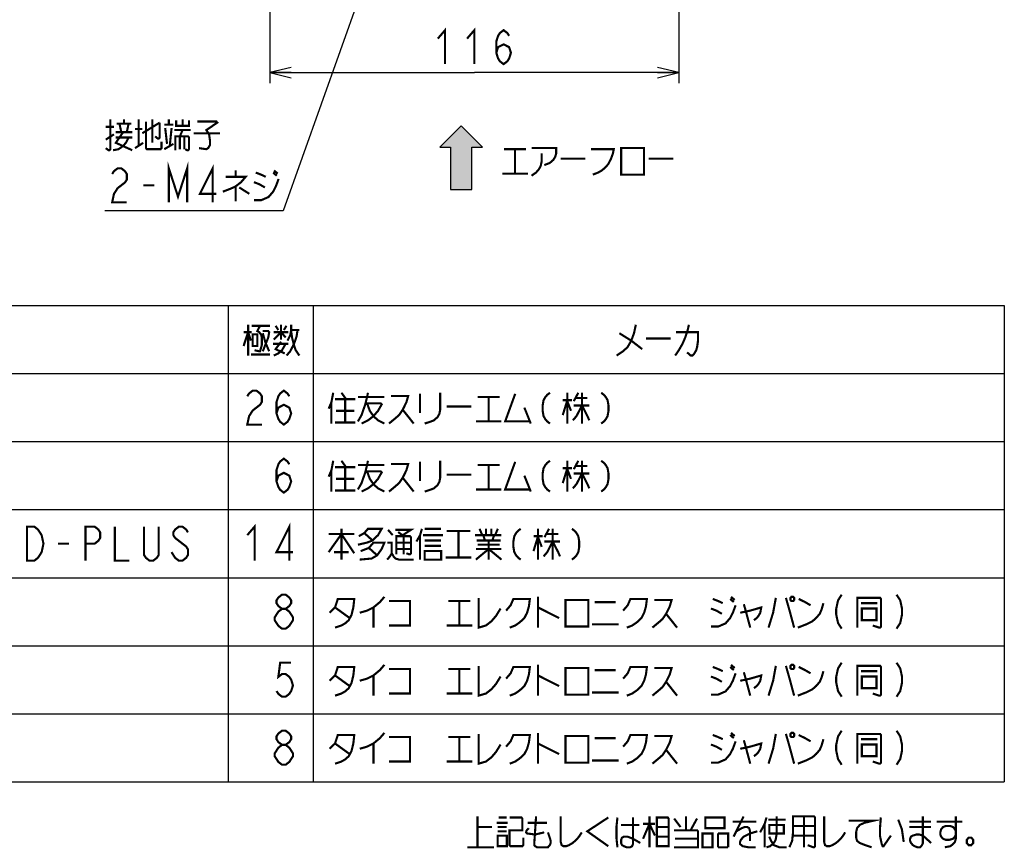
# Model space of a CAD drawing. Extents: x 97 to 1223, y 94 to 848.
# Tile 15 of 40: x 587 to 865, y 118 to 351. Entities that reach past the tile are written whole.
import ezdxf

# ---------------------------------------------------------------- set-up
doc = ezdxf.new("R2010")
doc.units = 0
doc.header["$LTSCALE"] = 69.3
doc.layers.get('0').update_dxf_attribs({"linetype": 'CONTINUOUS'})
doc.layers.add('ALL_DIM', color=7, linetype='CONTINUOUS')
doc.layers.add('ALL_NOTE', color=7, linetype='CONTINUOUS')
doc.dimstyles.get("Standard").update_dxf_attribs({"dimtxt": 2.5, "dimasz": 2.5, "dimexe": 1.25, "dimexo": 0.625, "dimtad": 1, "dimcen": 2.5, "dimazin": 3, "dimtfac": 1, "dimtmove": 0, "dimatfit": 3})

# ---------------------------------------------------------------- blocks, each defined once
blk = doc.blocks.new('_OPEN')
at = {"color": 0, "linetype": 'BYBLOCK'}
for p, q in [((0, 0), (-1, 0.25)), ((-1, -0.25), (0, 0)), ((-1, 0), (0, 0))]:
    blk.add_line(p, q, dxfattribs=at)
blk = doc.blocks.new('*D15')
at = {"layer": 'ALL_DIM', "color": 2, "linetype": 'CONTINUOUS'}
for p, q in [((657.3, 640.41), (657.3, 333.5)), ((772.7, 402.2), (772.7, 333.5)), ((657.3, 336.5), (715, 336.5)), ((772.7, 336.5), (715, 336.5))]:
    blk.add_line(p, q, dxfattribs=at)
at = {"layer": 'ALL_DIM', "color": 2, "linetype": 'CONTINUOUS', "xscale": 6, "yscale": 6, "zscale": 6, "rotation": 180}
blk.add_blockref('_OPEN', (657.3, 336.5), dxfattribs=at)
at = {"layer": 'ALL_DIM', "color": 2, "linetype": 'CONTINUOUS', "xscale": 6, "yscale": 6, "zscale": 6}
blk.add_blockref('_OPEN', (772.7, 336.5), dxfattribs=at)
blk = doc.blocks.new('ARROW_BL1', base_point=(711.3, 312.5))
at = {"color": 7, "linetype": 'CONTINUOUS'}
for p, q in [((711.3, 321.5), (705.3, 315.5)), ((717.3, 315.5), (711.3, 321.5)), ((705.3, 315.5), (708.3, 315.5)), ((708.3, 315.5), (708.3, 303.5)), ((714.3, 303.5), (714.3, 315.5)), ((714.3, 315.5), (717.3, 315.5)), ((708.3, 303.5), (714.3, 303.5))]:
    blk.add_line(p, q, dxfattribs=at)
for points in [[(705.3, 315.5), (711.3, 321.5), (708.3, 315.5)], [(711.3, 321.5), (714.3, 303.5), (708.3, 315.5)], [(714.3, 303.5), (711.3, 321.5), (714.3, 315.5)], [(711.3, 321.5), (717.3, 315.5), (714.3, 315.5)], [(714.3, 303.5), (708.3, 303.5), (708.3, 315.5)]]:
    blk.add_solid(points, dxfattribs=at)

msp = doc.modelspace()

# ---------------------------------------------------------------- linework, layer by layer
at = {"color": 2, "linetype": 'CONTINUOUS'}
for p, q in [((405.509, 270.753), (864.509, 270.753)), ((645.509, 270.753), (645.509, 136.353)), ((669.509, 270.753), (669.509, 136.353)), ((864.509, 270.753), (864.509, 136.353)), ((405.509, 251.553), (864.509, 251.553)), ((405.509, 232.353), (864.509, 232.353)), ((405.509, 213.153), (864.509, 213.153)), ((405.509, 193.953), (864.509, 193.953)), ((405.509, 174.753), (864.509, 174.753)), ((405.509, 155.553), (864.509, 155.553)), ((405.509, 136.353), (864.509, 136.353))]:
    msp.add_line(p, q, dxfattribs=at)
at = {"layer": 'ALL_DIM', "color": 2, "linetype": 'CONTINUOUS', "const_width": 0.6}
for points in [[(704.68, 346.1), (706.744, 348.5), (706.744, 338.9)], [(712.936, 346.1), (715, 348.5), (715, 338.9)], [(721.192, 342.1), (721.708, 343.7), (723.256, 344.5), (724.804, 343.7), (725.32, 342.1), (724.804, 340.5), (724.288, 339.7), (723.256, 338.9), (722.224, 339.7), (721.708, 340.5), (721.192, 342.1), (721.192, 345.3), (721.708, 346.9), (722.224, 347.7), (723.256, 348.5), (724.288, 347.7), (724.804, 346.9)]]:
    msp.add_lwpolyline(points, dxfattribs=at)
at = {"layer": 'ALL_NOTE', "color": 2, "linetype": 'CONTINUOUS'}
for p, q in [((697.253, 399.092), (661.04, 297.5)), ((660.29, 297.5), (610.754, 297.5)), ((661.04, 297.5), (660.29, 297.5))]:
    msp.add_line(p, q, dxfattribs=at)
at = {"layer": 'ALL_NOTE', "color": 2, "linetype": 'CONTINUOUS', "const_width": 0.6}
for points in [[(612.302, 323.3), (612.302, 314.9), (612.044, 314.6), (611.786, 314.6), (611.012, 315.2)], [(614.108, 322.1), (618.236, 322.1)], [(615.398, 319.7), (614.882, 322.1)], [(616.172, 322.1), (616.172, 323.3)], [(617.462, 322.1), (616.946, 319.7)], [(620.3, 323.3), (620.3, 315.8)], [(621.332, 319.4), (626.234, 322.4)], [(622.364, 322.7), (622.364, 315.2), (622.622, 314.9), (626.492, 314.9), (626.75, 315.2), (626.75, 317)], [(624.17, 323.3), (624.17, 316.7)], [(626.234, 322.4), (626.234, 318.2), (625.976, 317.9), (625.718, 317.9), (624.944, 318.5)], [(628.814, 321.8), (628.814, 323.3)], [(630.878, 323), (630.878, 321.5), (634.49, 321.5), (634.49, 323)], [(632.684, 323.3), (632.684, 321.5)], [(636.812, 322.7), (642.23, 322.7), (642.488, 322.4), (639.392, 320.3), (640.166, 319.1), (640.424, 317.3), (640.424, 316.1), (639.908, 315.2), (639.392, 314.9), (637.328, 315.2)], [(611.012, 321.2), (613.334, 321.2)], [(615.914, 319.7), (613.85, 316.7), (618.494, 314.6)], [(613.85, 319.7), (618.494, 319.7)], [(619.268, 320.6), (621.332, 320.6)], [(627.524, 321.8), (630.104, 321.8)], [(627.782, 320.9), (628.298, 316.4)], [(629.072, 315.8), (629.588, 320.9)], [(630.362, 320.3), (635.006, 320.3)], [(631.91, 318.5), (632.684, 320.3)], [(635.78, 319.4), (643.262, 319.4)], [(611.012, 317.6), (613.334, 319.1)], [(613.076, 314.6), (614.624, 314.9), (615.914, 315.8), (616.688, 316.7), (617.462, 318.2)], [(613.85, 318.2), (618.494, 318.2)], [(619.268, 315.2), (621.59, 316.7)], [(627.524, 314.9), (630.104, 316.4)], [(630.62, 314.6), (630.62, 318.5), (634.232, 318.5), (634.49, 318.2), (634.49, 314.9), (634.232, 314.6), (633.974, 314.6), (633.458, 314.9)], [(631.91, 318.5), (631.91, 314.9)], [(633.2, 318.5), (633.2, 314.9)], [(723.385, 314.916), (729.577, 314.916)], [(726.481, 314.916), (726.481, 308.016)], [(731.125, 315.216), (738.091, 315.216), (738.091, 313.716), (737.833, 312.816), (737.317, 311.916), (736.285, 311.016), (734.737, 310.416)], [(733.963, 313.716), (733.963, 311.316), (733.705, 310.116), (733.189, 309.216), (732.415, 308.316), (731.125, 307.416)], [(747.895, 314.916), (754.345, 314.916), (754.087, 313.716), (753.571, 312.216), (752.797, 310.716), (752.023, 309.816), (750.991, 308.916), (749.959, 308.316), (748.411, 307.716)], [(756.409, 315.216), (756.409, 307.716), (762.859, 307.716), (762.859, 315.216), (756.409, 315.216)], [(628.814, 299.9), (628.814, 309.5), (631.394, 301.5), (633.974, 309.5), (633.974, 299.9)], [(739.381, 312.216), (746.347, 312.216)], [(764.149, 312.216), (771.115, 312.216)], [(612.818, 307.9), (613.334, 308.7), (614.366, 309.5), (615.398, 309.5), (616.43, 308.7), (616.946, 307.9), (616.946, 306.3), (616.43, 305.5), (615.398, 304.7), (614.366, 303.9), (613.334, 302.3), (612.818, 299.9), (616.946, 299.9)], [(641.198, 299.9), (641.198, 309.5), (637.586, 302.3), (642.23, 302.3)], [(647.648, 308.9), (647.648, 307.1)], [(653.324, 308.3), (654.872, 307.7), (656.162, 307.1)], [(658.226, 308.3), (659.258, 307.4)], [(658.484, 308.9), (659.516, 308)], [(644.81, 307.1), (650.486, 307.1), (649.196, 305.6), (647.648, 304.4), (646.358, 303.8), (644.036, 302.9)], [(652.808, 300.5), (654.872, 300.5), (656.936, 301.4), (658.226, 302.9), (659, 304.4), (659.774, 306.5)], [(652.808, 305.6), (654.356, 305), (655.904, 304.1)], [(722.869, 308.016), (730.093, 308.016)], [(621.59, 304.7), (624.686, 304.7)], [(647.648, 304.4), (647.648, 300.2)], [(648.68, 304.1), (651.518, 302.3)], [(649.895, 259.353), (651.185, 263.253), (651.959, 260.853)], [(651.185, 265.353), (651.185, 256.653)], [(652.217, 265.053), (657.377, 265.053)], [(654.539, 265.053), (653.766, 263.553), (654.281, 263.253), (654.797, 262.653), (655.055, 261.753), (655.055, 259.653), (654.539, 257.853), (654.281, 257.853), (652.991, 258.153)], [(658.925, 265.053), (659.699, 263.853)], [(660.473, 265.353), (660.473, 261.153)], [(661.247, 263.853), (662.021, 265.053)], [(665.118, 263.853), (664.859, 262.053), (664.343, 260.553), (663.827, 259.353), (663.053, 257.853), (662.021, 256.653)], [(662.28, 260.853), (663.053, 262.353), (663.311, 263.853), (663.311, 265.353)], [(663.311, 263.853), (665.633, 263.853)], [(760.56, 265.353), (760.043, 262.953), (759.269, 260.853), (758.237, 259.053), (756.947, 257.853), (755.141, 256.653)], [(775.523, 265.353), (775.265, 264.153), (775.007, 263.253), (774.491, 261.753), (773.717, 259.953), (773.201, 259.053), (772.685, 258.153), (771.653, 256.653)], [(649.895, 263.253), (652.217, 263.253)], [(652.475, 262.653), (652.475, 259.353), (653.766, 259.353), (653.766, 262.653), (652.475, 262.653)], [(655.313, 263.553), (656.861, 263.553), (657.119, 263.253), (656.861, 261.753), (655.313, 257.853)], [(655.313, 262.953), (656.087, 260.253), (657.119, 257.853)], [(658.409, 261.153), (660.473, 263.253), (661.763, 261.753)], [(658.409, 263.253), (662.537, 263.253)], [(663.311, 263.553), (663.569, 261.753), (664.085, 259.653), (664.601, 258.153), (665.633, 256.653)], [(755.915, 262.953), (759.269, 260.853), (762.365, 258.453)], [(763.398, 261.453), (770.363, 261.453)], [(771.911, 263.253), (778.103, 263.253), (778.103, 260.853), (777.845, 259.053), (777.587, 258.153), (777.071, 257.253), (776.555, 256.653), (776.039, 256.653), (775.007, 257.553)], [(658.151, 259.953), (662.537, 259.953)], [(658.409, 256.653), (659.699, 257.253), (660.731, 258.153), (661.763, 259.953)], [(660.473, 260.553), (658.925, 258.453), (661.505, 257.253)], [(651.959, 256.953), (657.377, 256.953)], [(650.934, 245.153), (651.449, 245.953), (652.481, 246.753), (653.513, 246.753), (654.545, 245.953), (655.061, 245.153), (655.061, 243.553), (654.545, 242.753), (653.513, 241.953), (652.481, 241.153), (651.449, 239.553), (650.934, 237.153), (655.061, 237.153)], [(659.189, 240.353), (659.705, 241.953), (661.253, 242.753), (662.801, 241.953), (663.317, 240.353), (662.801, 238.753), (662.286, 237.953), (661.253, 237.153), (660.221, 237.953), (659.705, 238.753), (659.189, 240.353), (659.189, 243.553), (659.705, 245.153), (660.221, 245.953), (661.253, 246.753), (662.286, 245.953), (662.801, 245.153)], [(675.186, 246.153), (674.669, 243.453), (673.895, 241.653)], [(675.701, 244.353), (681.377, 244.353)], [(677.507, 246.153), (678.797, 244.353)], [(678.539, 244.353), (678.539, 237.753)], [(684.989, 246.153), (684.731, 244.953), (684.215, 242.853), (683.183, 239.853), (682.151, 238.053)], [(682.151, 244.953), (689.633, 244.953)], [(691.439, 245.253), (696.341, 245.253), (695.825, 243.453), (694.793, 241.353), (693.761, 239.853), (692.729, 238.953), (690.923, 237.453)], [(699.695, 245.853), (699.695, 240.453)], [(705.371, 246.153), (705.371, 241.353), (705.114, 240.153), (704.597, 239.253), (703.565, 238.353), (702.791, 238.053), (700.985, 237.453)], [(715.949, 244.953), (722.141, 244.953)], [(719.045, 244.953), (719.045, 238.053)], [(726.528, 245.853), (723.69, 238.053), (730.655, 238.053)], [(736.331, 246.153), (735.557, 245.553), (735.042, 244.953), (734.525, 244.053), (734.267, 242.553), (734.267, 241.053), (734.525, 239.553), (735.042, 238.653), (735.557, 238.053), (736.331, 237.453)], [(741.233, 246.153), (741.233, 237.453)], [(744.329, 246.153), (743.039, 243.753)], [(743.556, 244.653), (746.909, 244.653)], [(745.361, 246.153), (745.361, 237.453)], [(750.78, 246.153), (751.553, 245.553), (752.069, 244.953), (752.585, 244.053), (752.843, 242.553), (752.843, 241.053), (752.585, 239.553), (752.069, 238.653), (751.553, 238.053), (750.78, 237.453)], [(674.669, 243.453), (674.669, 237.453)], [(684.215, 243.153), (688.601, 243.153), (688.859, 242.853), (687.827, 241.053), (686.538, 239.553), (684.989, 238.353), (683.183, 237.453)], [(684.731, 243.153), (685.505, 241.053), (686.538, 239.553), (687.827, 238.353), (689.633, 237.453)], [(707.177, 242.253), (714.143, 242.253)], [(729.107, 241.953), (730.913, 237.453)], [(739.943, 244.053), (742.523, 244.053)], [(741.233, 244.053), (739.943, 239.853)], [(741.233, 243.753), (742.265, 241.053)], [(745.361, 242.553), (743.813, 239.553), (742.781, 238.353)], [(743.039, 242.553), (747.425, 242.553)], [(745.361, 242.553), (746.909, 239.553), (747.425, 238.353)], [(675.959, 241.053), (681.119, 241.053)], [(694.793, 241.353), (697.889, 237.453)], [(675.701, 237.753), (681.377, 237.753)], [(715.433, 238.053), (722.657, 238.053)], [(659.189, 221.153), (659.705, 222.753), (661.253, 223.553), (662.801, 222.753), (663.317, 221.153), (662.801, 219.553), (662.286, 218.753), (661.253, 217.953), (660.221, 218.753), (659.705, 219.553), (659.189, 221.153), (659.189, 224.353), (659.705, 225.953), (660.221, 226.753), (661.253, 227.553), (662.286, 226.753), (662.801, 225.953)], [(675.186, 226.953), (674.669, 224.253), (673.895, 222.453)], [(675.701, 225.153), (681.377, 225.153)], [(677.507, 226.953), (678.797, 225.153)], [(678.539, 225.153), (678.539, 218.553)], [(684.989, 226.953), (684.731, 225.753), (684.215, 223.653), (683.183, 220.653), (682.151, 218.853)], [(682.151, 225.753), (689.633, 225.753)], [(691.439, 226.053), (696.341, 226.053), (695.825, 224.253), (694.793, 222.153), (693.761, 220.653), (692.729, 219.753), (690.923, 218.253)], [(699.695, 226.653), (699.695, 221.253)], [(705.371, 226.953), (705.371, 222.153), (705.114, 220.953), (704.597, 220.053), (703.565, 219.153), (702.791, 218.853), (700.985, 218.253)], [(715.949, 225.753), (722.141, 225.753)], [(719.045, 225.753), (719.045, 218.853)], [(726.528, 226.653), (723.69, 218.853), (730.655, 218.853)], [(736.331, 226.953), (735.557, 226.353), (735.042, 225.753), (734.525, 224.853), (734.267, 223.353), (734.267, 221.853), (734.525, 220.353), (735.042, 219.453), (735.557, 218.853), (736.331, 218.253)], [(739.943, 224.853), (742.523, 224.853)], [(741.233, 224.853), (739.943, 220.653)], [(741.233, 226.953), (741.233, 218.253)], [(744.329, 226.953), (743.039, 224.553)], [(743.556, 225.453), (746.909, 225.453)], [(745.361, 226.953), (745.361, 218.253)], [(750.78, 226.953), (751.553, 226.353), (752.069, 225.753), (752.585, 224.853), (752.843, 223.353), (752.843, 221.853), (752.585, 220.353), (752.069, 219.453), (751.553, 218.853), (750.78, 218.253)], [(674.669, 224.253), (674.669, 218.253)], [(684.215, 223.953), (688.601, 223.953), (688.859, 223.653), (687.827, 221.853), (686.538, 220.353), (684.989, 219.153), (683.183, 218.253)], [(684.731, 223.953), (685.505, 221.853), (686.538, 220.353), (687.827, 219.153), (689.633, 218.253)], [(694.793, 222.153), (697.889, 218.253)], [(707.177, 223.053), (714.143, 223.053)], [(729.107, 222.753), (730.913, 218.253)], [(741.233, 224.553), (742.265, 221.853)], [(745.361, 223.353), (743.813, 220.353), (742.781, 219.153)], [(743.039, 223.353), (747.425, 223.353)], [(745.361, 223.353), (746.909, 220.353), (747.425, 219.153)], [(675.959, 221.853), (681.119, 221.853)], [(675.701, 218.553), (681.377, 218.553)], [(715.433, 218.853), (722.657, 218.853)], [(588.797, 208.353), (590.861, 208.353), (591.893, 207.553), (592.409, 206.753), (592.925, 205.953), (593.441, 203.553), (592.925, 201.153), (592.409, 200.353), (591.893, 199.553), (590.861, 198.753), (588.797, 198.753), (588.797, 208.353)], [(605.309, 198.753), (605.309, 208.353), (607.889, 208.353), (608.921, 207.553), (609.437, 206.753), (609.437, 205.153), (608.921, 204.353), (607.889, 203.553), (605.309, 203.553)], [(613.565, 208.353), (613.565, 198.753), (617.693, 198.753)], [(625.949, 208.353), (625.949, 200.353), (625.433, 199.553), (624.401, 198.753), (623.369, 198.753), (622.337, 199.553), (621.821, 200.353), (621.821, 208.353)], [(634.205, 206.753), (633.689, 207.553), (632.657, 208.353), (631.625, 208.353), (630.593, 207.553), (630.077, 206.753), (630.077, 205.953), (630.593, 205.153), (631.625, 204.353), (632.657, 203.553), (633.689, 202.753), (634.205, 201.953), (634.205, 200.353), (633.689, 199.553), (632.657, 198.753), (631.625, 198.753), (630.593, 199.553), (630.077, 200.353), (629.561, 201.153)], [(650.934, 205.953), (652.997, 208.353), (652.997, 198.753)], [(662.801, 198.753), (662.801, 208.353), (659.189, 201.153), (663.833, 201.153)], [(673.895, 201.153), (677.507, 206.253), (681.119, 200.853)], [(673.895, 206.253), (681.119, 206.253)], [(677.507, 207.753), (677.507, 199.053)], [(682.409, 205.653), (683.957, 206.553), (684.989, 207.753), (688.859, 207.753), (687.827, 205.953), (686.279, 204.453), (684.731, 203.853), (682.151, 203.253)], [(683.957, 206.553), (686.279, 204.453)], [(690.665, 207.453), (691.955, 205.953)], [(692.729, 207.453), (697.115, 207.453), (694.793, 205.953)], [(692.987, 200.553), (692.987, 205.653), (696.857, 205.653), (697.115, 205.353), (697.115, 200.853), (696.857, 200.553), (696.6, 200.553), (695.825, 200.853)], [(693.503, 206.853), (695.051, 205.653)], [(695.051, 205.653), (695.051, 200.553)], [(700.211, 207.753), (699.695, 205.953), (698.663, 204.153)], [(699.695, 205.953), (699.695, 199.053)], [(700.469, 205.953), (706.145, 205.953)], [(700.985, 207.753), (705.629, 207.753)], [(707.177, 207.153), (713.885, 207.153)], [(710.531, 207.153), (710.531, 199.653)], [(715.175, 205.953), (722.657, 205.953)], [(716.466, 207.753), (717.239, 205.953)], [(717.497, 205.953), (718.013, 204.453)], [(718.271, 207.753), (718.271, 205.953)], [(719.819, 207.753), (719.819, 205.953)], [(720.593, 205.953), (720.077, 204.453)], [(721.625, 207.753), (720.851, 205.953)], [(728.075, 207.753), (727.301, 207.153), (726.785, 206.553), (726.269, 205.653), (726.011, 204.153), (726.011, 202.653), (726.269, 201.153), (726.785, 200.253), (727.301, 199.653), (728.075, 199.053)], [(731.687, 205.653), (734.267, 205.653)], [(732.977, 205.653), (731.687, 201.453)], [(732.977, 207.753), (732.977, 199.053)], [(732.977, 205.353), (734.009, 202.653)], [(736.073, 207.753), (734.783, 205.353)], [(735.299, 206.253), (738.653, 206.253)], [(737.105, 207.753), (737.105, 199.053)], [(742.523, 207.753), (743.297, 207.153), (743.813, 206.553), (744.329, 205.653), (744.587, 204.153), (744.587, 202.653), (744.329, 201.153), (743.813, 200.253), (743.297, 199.653), (742.523, 199.053)], [(597.569, 203.553), (600.665, 203.553)], [(682.925, 201.453), (685.247, 202.353), (686.538, 203.853), (689.633, 203.853), (688.859, 202.053), (687.569, 200.253), (686.021, 199.353), (682.667, 199.053)], [(690.407, 203.853), (691.697, 203.853), (691.697, 200.853), (691.181, 199.953), (690.407, 199.053)], [(692.987, 203.853), (697.115, 203.853)], [(700.985, 204.453), (705.371, 204.453), (705.629, 204.453)], [(700.985, 202.953), (705.629, 202.953)], [(715.691, 204.453), (721.883, 204.453), (722.141, 204.453)], [(715.949, 203.253), (722.141, 203.253)], [(719.045, 204.453), (719.045, 199.053)], [(722.141, 204.453), (722.399, 204.453)], [(737.105, 204.153), (735.557, 201.153), (734.525, 199.953)], [(734.783, 204.153), (739.169, 204.153)], [(737.105, 204.153), (738.653, 201.153), (739.169, 199.953)], [(675.443, 201.153), (679.313, 201.153), (679.571, 201.153)], [(685.247, 202.353), (687.569, 200.253)], [(691.697, 200.853), (692.213, 199.953), (692.729, 199.353), (693.761, 199.053), (697.889, 199.053)], [(692.987, 202.053), (697.115, 202.053)], [(700.985, 201.453), (700.985, 199.053), (705.629, 199.053), (705.629, 201.453), (700.985, 201.453)], [(715.433, 199.053), (719.045, 202.053), (722.657, 199.053)], [(715.433, 202.053), (722.657, 202.053)], [(706.919, 199.653), (714.143, 199.653)], [(660.737, 185.153), (659.705, 185.953), (659.189, 186.753), (659.189, 187.553), (659.705, 188.353), (660.737, 189.153), (661.769, 189.153), (662.801, 188.353), (663.317, 187.553), (663.317, 186.753), (662.801, 185.953), (661.769, 185.153)], [(818.633, 189.153), (817.601, 187.553), (817.085, 185.153), (817.085, 183.553), (817.601, 181.153), (818.633, 179.553)], [(834.113, 189.153), (835.145, 187.553), (835.661, 185.153), (835.661, 183.553), (835.145, 181.153), (834.113, 179.553)], [(674.153, 184.053), (675.701, 185.553), (676.475, 187.953), (681.119, 187.953), (680.862, 185.553), (680.345, 183.453), (679.571, 181.953), (678.539, 181.053), (677.507, 180.453), (675.701, 179.853)], [(682.667, 184.053), (684.731, 184.653), (686.538, 185.553), (688.343, 187.053), (689.633, 188.553)], [(690.923, 187.353), (696.857, 187.353), (696.857, 180.453), (690.923, 180.453)], [(707.693, 187.353), (713.885, 187.353)], [(710.79, 187.353), (710.79, 180.453)], [(716.207, 188.253), (716.207, 179.853), (718.271, 180.453), (719.819, 181.653), (721.109, 183.153), (722.399, 185.253)], [(723.947, 184.653), (725.237, 186.153), (726.011, 187.953), (730.655, 187.953), (730.397, 185.853), (729.881, 184.053), (729.107, 182.553), (727.817, 181.353), (726.528, 180.453), (724.979, 179.853)], [(732.977, 188.553), (732.977, 179.853)], [(740.718, 187.653), (740.718, 180.153), (747.167, 180.153), (747.167, 187.653), (740.718, 187.653)], [(748.973, 187.053), (754.907, 187.053)], [(756.971, 184.653), (758.261, 186.153), (759.035, 187.953), (763.679, 187.953), (763.421, 185.853), (762.905, 184.053), (762.132, 182.553), (760.841, 181.353), (759.551, 180.453), (758.003, 179.853)], [(765.743, 187.653), (770.646, 187.653), (770.129, 185.853), (769.097, 183.753), (768.065, 182.253), (767.033, 181.353), (765.227, 179.853)], [(781.739, 180.153), (783.803, 180.153), (785.867, 181.053), (787.157, 182.553), (787.931, 184.053), (788.705, 186.153)], [(782.255, 187.953), (783.803, 187.353), (785.093, 186.753)], [(787.157, 187.953), (788.189, 187.053)], [(787.415, 188.553), (788.447, 187.653)], [(791.027, 186.453), (791.543, 184.653)], [(800.057, 188.253), (799.283, 184.053), (797.993, 179.853)], [(802.895, 188.253), (803.927, 184.653), (805.217, 179.853)], [(804.443, 188.553), (804.185, 188.253), (804.185, 187.653), (804.443, 187.353), (804.96, 187.353), (805.217, 187.653), (805.217, 188.253), (804.96, 188.553), (804.443, 188.553)], [(806.249, 179.853), (808.571, 180.753), (810.377, 181.653), (811.409, 182.553), (812.441, 183.753), (812.957, 184.953), (813.474, 186.753)], [(806.507, 187.953), (808.313, 187.053), (809.861, 186.153)], [(823.019, 179.853), (823.019, 188.253), (829.469, 188.253), (829.727, 187.953), (829.727, 180.153), (829.469, 179.853), (829.211, 179.853), (827.405, 180.453)], [(824.051, 186.753), (828.695, 186.753)], [(660.737, 179.553), (659.705, 180.353), (659.189, 181.153), (658.673, 181.953), (658.673, 182.753), (659.189, 183.553), (659.705, 184.353), (660.737, 185.153), (661.769, 185.153), (662.801, 184.353), (663.317, 183.553), (663.833, 182.753), (663.833, 181.953), (663.317, 181.153), (662.801, 180.353), (661.769, 179.553), (660.737, 179.553)], [(675.701, 185.553), (679.829, 182.553)], [(686.538, 185.553), (686.538, 179.853)], [(732.977, 185.553), (738.911, 182.553)], [(769.097, 183.753), (772.193, 179.853)], [(781.739, 185.253), (783.287, 184.653), (784.835, 183.753)], [(789.995, 184.053), (792.833, 184.653), (795.929, 185.553), (795.671, 184.053), (795.155, 183.153), (794.639, 182.553), (793.865, 181.953)], [(791.543, 184.653), (792.833, 179.853)], [(824.309, 185.253), (824.309, 181.953), (828.437, 181.953), (828.437, 185.253), (824.309, 185.253)], [(707.177, 180.453), (714.401, 180.453)], [(748.199, 180.753), (755.681, 180.753)], [(663.317, 169.953), (660.221, 169.953), (659.705, 165.953), (660.737, 166.753), (661.769, 166.753), (662.801, 165.953), (663.317, 165.153), (663.833, 163.553), (663.317, 161.953), (662.801, 161.153), (661.769, 160.353), (660.737, 160.353), (659.705, 161.153), (659.189, 161.953)], [(682.667, 164.853), (684.731, 165.453), (686.538, 166.353), (688.343, 167.853), (689.633, 169.353)], [(732.977, 169.353), (732.977, 160.653)], [(787.415, 169.353), (788.447, 168.453)], [(804.443, 169.353), (804.185, 169.053), (804.185, 168.453), (804.443, 168.153), (804.96, 168.153), (805.217, 168.453), (805.217, 169.053), (804.96, 169.353), (804.443, 169.353)], [(818.633, 169.953), (817.601, 168.353), (817.085, 165.953), (817.085, 164.353), (817.601, 161.953), (818.633, 160.353)], [(834.113, 169.953), (835.145, 168.353), (835.661, 165.953), (835.661, 164.353), (835.145, 161.953), (834.113, 160.353)], [(674.153, 164.853), (675.701, 166.353), (676.475, 168.753), (681.119, 168.753), (680.862, 166.353), (680.345, 164.253), (679.571, 162.753), (678.539, 161.853), (677.507, 161.253), (675.701, 160.653)], [(690.923, 168.153), (696.857, 168.153), (696.857, 161.253), (690.923, 161.253)], [(707.693, 168.153), (713.885, 168.153)], [(710.79, 168.153), (710.79, 161.253)], [(716.207, 169.053), (716.207, 160.653), (718.271, 161.253), (719.819, 162.453), (721.109, 163.953), (722.399, 166.053)], [(723.947, 165.453), (725.237, 166.953), (726.011, 168.753), (730.655, 168.753), (730.397, 166.653), (729.881, 164.853), (729.107, 163.353), (727.817, 162.153), (726.528, 161.253), (724.979, 160.653)], [(740.718, 168.453), (740.718, 160.953), (747.167, 160.953), (747.167, 168.453), (740.718, 168.453)], [(748.973, 167.853), (754.907, 167.853)], [(756.971, 165.453), (758.261, 166.953), (759.035, 168.753), (763.679, 168.753), (763.421, 166.653), (762.905, 164.853), (762.132, 163.353), (760.841, 162.153), (759.551, 161.253), (758.003, 160.653)], [(765.743, 168.453), (770.646, 168.453), (770.129, 166.653), (769.097, 164.553), (768.065, 163.053), (767.033, 162.153), (765.227, 160.653)], [(781.739, 160.953), (783.803, 160.953), (785.867, 161.853), (787.157, 163.353), (787.931, 164.853), (788.705, 166.953)], [(782.255, 168.753), (783.803, 168.153), (785.093, 167.553)], [(787.157, 168.753), (788.189, 167.853)], [(789.995, 164.853), (792.833, 165.453), (795.929, 166.353), (795.671, 164.853), (795.155, 163.953), (794.639, 163.353), (793.865, 162.753)], [(791.027, 167.253), (791.543, 165.453)], [(800.057, 169.053), (799.283, 164.853), (797.993, 160.653)], [(802.895, 169.053), (803.927, 165.453), (805.217, 160.653)], [(806.249, 160.653), (808.571, 161.553), (810.377, 162.453), (811.409, 163.353), (812.441, 164.553), (812.957, 165.753), (813.474, 167.553)], [(806.507, 168.753), (808.313, 167.853), (809.861, 166.953)], [(823.019, 160.653), (823.019, 169.053), (829.469, 169.053), (829.727, 168.753), (829.727, 160.953), (829.469, 160.653), (829.211, 160.653), (827.405, 161.253)], [(824.051, 167.553), (828.695, 167.553)], [(675.701, 166.353), (679.829, 163.353)], [(686.538, 166.353), (686.538, 160.653)], [(732.977, 166.353), (738.911, 163.353)], [(769.097, 164.553), (772.193, 160.653)], [(781.739, 166.053), (783.287, 165.453), (784.835, 164.553)], [(791.543, 165.453), (792.833, 160.653)], [(824.309, 166.053), (824.309, 162.753), (828.437, 162.753), (828.437, 166.053), (824.309, 166.053)], [(707.177, 161.253), (714.401, 161.253)], [(748.199, 161.553), (755.681, 161.553)], [(660.737, 146.753), (659.705, 147.553), (659.189, 148.353), (659.189, 149.153), (659.705, 149.953), (660.737, 150.753), (661.769, 150.753), (662.801, 149.953), (663.317, 149.153), (663.317, 148.353), (662.801, 147.553), (661.769, 146.753)], [(682.667, 145.653), (684.731, 146.253), (686.538, 147.153), (688.343, 148.653), (689.633, 150.153)], [(716.207, 149.853), (716.207, 141.453), (718.271, 142.053), (719.819, 143.253), (721.109, 144.753), (722.399, 146.853)], [(732.977, 150.153), (732.977, 141.453)], [(787.415, 150.153), (788.447, 149.253)], [(800.057, 149.853), (799.283, 145.653), (797.993, 141.453)], [(802.895, 149.853), (803.927, 146.253), (805.217, 141.453)], [(804.443, 150.153), (804.185, 149.853), (804.185, 149.253), (804.443, 148.953), (804.96, 148.953), (805.217, 149.253), (805.217, 149.853), (804.96, 150.153), (804.443, 150.153)], [(818.633, 150.753), (817.601, 149.153), (817.085, 146.753), (817.085, 145.153), (817.601, 142.753), (818.633, 141.153)], [(823.019, 141.453), (823.019, 149.853), (829.469, 149.853), (829.727, 149.553), (829.727, 141.753), (829.469, 141.453), (829.211, 141.453), (827.405, 142.053)], [(834.113, 150.753), (835.145, 149.153), (835.661, 146.753), (835.661, 145.153), (835.145, 142.753), (834.113, 141.153)], [(674.153, 145.653), (675.701, 147.153), (676.475, 149.553), (681.119, 149.553), (680.862, 147.153), (680.345, 145.053), (679.571, 143.553), (678.539, 142.653), (677.507, 142.053), (675.701, 141.453)], [(675.701, 147.153), (679.829, 144.153)], [(686.538, 147.153), (686.538, 141.453)], [(690.923, 148.953), (696.857, 148.953), (696.857, 142.053), (690.923, 142.053)], [(707.693, 148.953), (713.885, 148.953)], [(710.79, 148.953), (710.79, 142.053)], [(723.947, 146.253), (725.237, 147.753), (726.011, 149.553), (730.655, 149.553), (730.397, 147.453), (729.881, 145.653), (729.107, 144.153), (727.817, 142.953), (726.528, 142.053), (724.979, 141.453)], [(732.977, 147.153), (738.911, 144.153)], [(740.718, 149.253), (740.718, 141.753), (747.167, 141.753), (747.167, 149.253), (740.718, 149.253)], [(748.973, 148.653), (754.907, 148.653)], [(756.971, 146.253), (758.261, 147.753), (759.035, 149.553), (763.679, 149.553), (763.421, 147.453), (762.905, 145.653), (762.132, 144.153), (760.841, 142.953), (759.551, 142.053), (758.003, 141.453)], [(765.743, 149.253), (770.646, 149.253), (770.129, 147.453), (769.097, 145.353), (768.065, 143.853), (767.033, 142.953), (765.227, 141.453)], [(781.739, 141.753), (783.803, 141.753), (785.867, 142.653), (787.157, 144.153), (787.931, 145.653), (788.705, 147.753)], [(782.255, 149.553), (783.803, 148.953), (785.093, 148.353)], [(787.157, 149.553), (788.189, 148.653)], [(789.995, 145.653), (792.833, 146.253), (795.929, 147.153), (795.671, 145.653), (795.155, 144.753), (794.639, 144.153), (793.865, 143.553)], [(791.027, 148.053), (791.543, 146.253)], [(806.249, 141.453), (808.571, 142.353), (810.377, 143.253), (811.409, 144.153), (812.441, 145.353), (812.957, 146.553), (813.474, 148.353)], [(806.507, 149.553), (808.313, 148.653), (809.861, 147.753)], [(824.051, 148.353), (828.695, 148.353)], [(660.737, 141.153), (659.705, 141.953), (659.189, 142.753), (658.673, 143.553), (658.673, 144.353), (659.189, 145.153), (659.705, 145.953), (660.737, 146.753), (661.769, 146.753), (662.801, 145.953), (663.317, 145.153), (663.833, 144.353), (663.833, 143.553), (663.317, 142.753), (662.801, 141.953), (661.769, 141.153), (660.737, 141.153)], [(769.097, 145.353), (772.193, 141.453)], [(781.739, 146.853), (783.287, 146.253), (784.835, 145.353)], [(791.543, 146.253), (792.833, 141.453)], [(824.309, 146.853), (824.309, 143.553), (828.437, 143.553), (828.437, 146.853), (824.309, 146.853)], [(707.177, 142.053), (714.401, 142.053)], [(748.199, 142.353), (755.681, 142.353)], [(715.896, 117.858), (715.896, 126.558)], [(721.314, 124.758), (724.41, 124.758)], [(721.83, 126.258), (724.152, 126.258)], [(724.927, 126.258), (728.28, 126.258), (728.538, 125.958), (728.538, 122.658), (724.927, 122.658), (724.927, 118.458), (725.185, 118.158), (728.538, 118.158), (728.796, 118.458), (728.796, 120.558)], [(730.086, 124.758), (735.504, 124.758)], [(732.409, 126.558), (731.893, 118.758), (731.893, 118.458), (732.151, 118.158), (732.666, 117.858), (735.762, 117.858), (736.279, 118.458), (736.537, 119.058), (736.537, 119.658), (736.279, 120.558), (735.762, 122.058)], [(739.375, 126.558), (739.375, 119.358), (739.632, 118.458), (740.148, 118.158), (740.923, 118.158), (741.696, 118.458), (742.728, 119.058), (743.761, 119.958), (744.534, 120.858), (745.308, 122.058)], [(752.79, 126.258), (746.856, 122.358), (752.79, 118.158)], [(755.37, 126.258), (755.113, 123.858), (755.113, 120.258), (755.37, 117.858)], [(759.756, 126.258), (759.756, 118.758), (759.499, 118.158), (758.983, 117.858), (757.951, 117.858), (757.176, 118.158), (756.661, 118.458), (756.403, 119.058), (756.403, 119.958), (756.661, 120.558), (757.176, 120.858), (758.208, 120.858), (758.983, 120.558), (759.756, 120.258), (761.821, 119.058)], [(762.594, 120.258), (764.4, 124.458), (765.948, 121.158)], [(764.4, 126.558), (764.4, 117.858)], [(766.465, 126.258), (766.465, 118.158), (769.818, 118.158), (769.818, 125.958), (769.56, 126.258), (766.465, 126.258)], [(771.366, 125.958), (773.172, 123.558)], [(774.721, 122.658), (774.721, 126.558)], [(776.01, 122.658), (777.817, 125.958)], [(780.138, 126.258), (780.138, 123.258), (785.556, 123.258), (785.556, 126.258), (780.138, 126.258)], [(787.879, 125.058), (794.587, 125.058)], [(790.974, 126.558), (788.136, 120.858)], [(797.424, 126.258), (796.908, 124.458), (795.618, 122.058)], [(800.262, 126.558), (800.262, 121.458), (800.004, 119.958), (799.488, 119.058), (798.456, 118.158), (797.424, 117.858)], [(797.941, 125.658), (802.842, 125.658)], [(803.874, 117.858), (804.649, 119.658), (804.907, 122.058), (804.907, 126.558), (810.841, 126.558), (811.098, 126.258), (811.098, 118.158), (810.841, 117.858), (810.583, 117.858), (809.035, 118.458)], [(808.003, 126.558), (808.003, 117.858)], [(813.679, 126.558), (813.679, 119.358), (813.936, 118.458), (814.452, 118.158), (815.226, 118.158), (816.001, 118.458), (817.032, 119.058), (818.064, 119.958), (818.839, 120.858), (819.612, 122.058)], [(820.645, 125.358), (827.611, 125.358), (825.031, 124.758), (823.74, 124.158), (822.966, 123.258), (822.708, 122.058), (822.708, 120.558), (822.966, 119.658), (823.74, 119.058), (825.288, 118.458), (827.094, 117.858)], [(829.674, 126.258), (829.417, 122.958), (829.417, 121.158), (829.932, 118.758), (830.19, 118.158), (830.449, 118.158), (832.512, 121.158)], [(834.577, 125.658), (835.608, 122.958), (836.125, 119.358)], [(837.673, 125.058), (843.864, 125.058)], [(841.542, 126.558), (841.542, 119.058), (841.284, 118.458), (840.769, 117.858), (839.994, 117.858), (839.221, 118.158), (838.704, 118.458), (838.188, 119.058), (837.931, 119.658), (837.931, 120.258), (838.188, 120.858), (838.704, 121.158), (839.736, 121.458), (840.511, 121.458), (841.542, 121.158), (843.864, 119.058)], [(845.412, 125.058), (852.636, 125.058)], [(850.83, 126.558), (850.83, 120.258), (850.573, 119.358), (850.056, 118.758), (849.283, 118.158), (847.735, 117.858)], [(715.896, 123.558), (720.024, 123.558)], [(721.572, 123.558), (724.152, 123.558)], [(721.572, 122.358), (724.152, 122.358)], [(730.344, 123.258), (729.571, 122.358)], [(729.571, 122.358), (729.571, 122.058), (729.828, 121.758), (732.151, 121.458), (734.731, 122.058)], [(756.403, 124.158), (761.562, 124.158)], [(762.594, 124.458), (765.948, 124.458)], [(766.465, 123.558), (769.818, 123.558)], [(771.366, 122.658), (778.075, 122.658)], [(778.075, 122.658), (778.075, 117.858), (771.366, 117.858)], [(788.911, 122.358), (790.459, 123.258), (791.232, 123.558), (792.007, 123.558), (792.522, 123.258), (792.78, 122.358), (792.78, 119.658)], [(794.845, 122.358), (792.78, 121.758), (790.974, 120.858), (790.2, 119.958), (789.942, 119.358), (789.942, 118.758), (790.717, 118.158), (792.265, 117.858), (794.328, 117.858)], [(796.908, 124.458), (796.908, 117.858)], [(798.198, 124.158), (802.327, 124.158), (802.327, 121.758), (798.198, 121.758), (798.198, 124.158)], [(804.907, 123.858), (811.098, 123.858)], [(837.673, 123.558), (843.864, 123.558)], [(850.83, 121.458), (850.573, 120.858), (850.056, 120.258), (849.025, 119.958), (847.992, 119.958), (847.218, 120.258), (846.702, 120.858), (846.445, 121.458), (846.445, 122.058), (846.702, 122.958), (847.218, 123.558), (847.992, 123.858), (849.283, 123.858), (850.056, 123.558), (850.573, 122.958), (850.83, 122.358)], [(721.572, 118.158), (724.152, 118.158), (724.152, 121.158), (721.572, 121.158), (721.572, 118.158)], [(766.465, 120.858), (769.818, 120.858)], [(771.624, 120.258), (778.075, 120.258)], [(779.365, 121.758), (779.365, 117.858), (782.203, 117.858), (782.203, 121.758), (779.365, 121.758)], [(783.751, 121.758), (783.751, 117.858)], [(786.589, 117.858), (786.589, 121.758), (783.751, 121.758)], [(798.198, 120.858), (798.714, 119.658), (799.488, 118.458), (801.036, 117.858), (803.1, 117.858)], [(804.907, 121.158), (811.098, 121.158)], [(855.216, 120.558), (854.442, 120.558), (853.926, 119.958), (853.926, 119.058), (854.442, 118.458), (855.216, 118.458), (855.732, 119.058), (855.732, 119.958), (855.216, 120.558)], [(713.058, 117.858), (720.541, 117.858)], [(783.751, 117.858), (786.589, 117.858)]]:
    msp.add_lwpolyline(points, dxfattribs=at)

# ---------------------------------------------------------------- block references
at = {"color": 2, "linetype": 'CONTINUOUS'}
msp.add_blockref('ARROW_BL1', (711.3, 312.5), dxfattribs=at)

# ---------------------------------------------------------------- dimensions: what is measured, and where the dimension line sits
at = {"layer": 'ALL_DIM', "color": 2, "linetype": 'CONTINUOUS'}
dim = msp.add_linear_dim(base=(657.3, 336.5), p1=(772.7, 402.2), p2=(657.3, 640.412), angle=180, dimstyle='Standard', dxfattribs=at)
dim.commit()
dim.dimension.update_dxf_attribs({"geometry": '*D15', "text_midpoint": (702.616, 338.9), "dimtype": 128})

doc.saveas('drawing.dxf')
